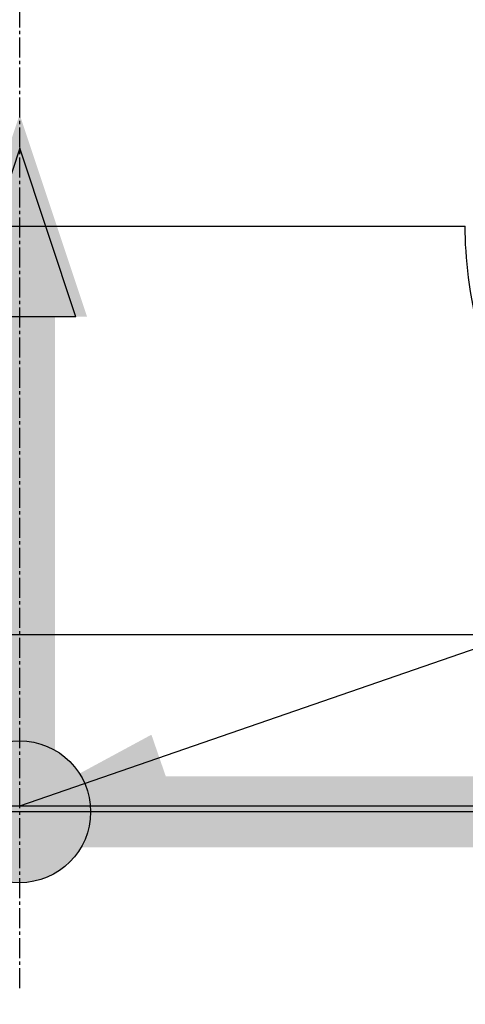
# Model space of a CAD drawing. Header units: millimetres. Extents: x 0 to 4378, y 0 to 2376.
# Tile 148 of 256: x 1612 to 1650, y 484 to 567. Entities that reach past the tile are written whole.
import ezdxf

# ---------------------------------------------------------------- set-up
doc = ezdxf.new("R2010")
doc.units = ezdxf.units.MM
doc.header["$LTSCALE"] = 0.2
doc.linetypes.add('CENTER2', pattern=[1.125, 0.75, -0.125, 0.125, -0.125])
for name, color, linetype in [('02_Center Line', 1, 'CENTER2'), ('07_Special Line2', 76, 'Continuous'), ('12_Before Rev.Num.', 5, 'Continuous')]:
    doc.layers.add(name, color=color, linetype=linetype)
doc.layers.add('14_Mark', color=7, linetype='Continuous', true_color=0xe03c31)
doc.styles.add('Rainbow-4.0 Style', font='malgunsl.ttf')
doc.styles.add('Rainbow-5.0 Style', font='malgunsl.ttf')
doc.dimstyles.new('Rainbow-4.0 Style', dxfattribs={"dimtxt": 3.5, "dimasz": 2.5, "dimexe": 1, "dimexo": 1, "dimgap": 1, "dimtad": 1, "dimdsep": 46, "dimtxsty": 'Rainbow-4.0 Style', "dimcen": 0, "dimclrd": 251, "dimclre": 251, "dimclrt": 7, "dimazin": 3, "dimtp": 0.1, "dimtm": 0.1000000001, "dimtfac": 0.61, "dimtmove": 0, "dimatfit": 3, "dimfxl": 1, "dimlwd": -1, "dimlwe": -1, "dimarcsym": 1})
doc.dimstyles.new('Rainbow-5.0 Style', dxfattribs={"dimtxt": 4.5, "dimasz": 2.5, "dimexe": 1, "dimexo": 1, "dimgap": 1, "dimtad": 1, "dimdsep": 46, "dimtxsty": 'Rainbow-5.0 Style', "dimcen": 0, "dimclrd": 251, "dimclre": 251, "dimclrt": 7, "dimazin": 3, "dimtp": 0.1, "dimtm": 0.1000000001, "dimtfac": 0.61, "dimtmove": 0, "dimatfit": 3, "dimfxl": 1, "dimlwd": -1, "dimlwe": -1, "dimarcsym": 1})

# ---------------------------------------------------------------- blocks, each defined once
blk = doc.blocks.new('*D120')
at = {"color": 251, "linetype": 'ByBlock', "transparency": 16777216}
for p, q in [((1525.713394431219, 494.9148711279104), (1525.713394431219, 430.9026825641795)), ((1698.573711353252, 494.9148711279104), (1698.573711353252, 430.9026825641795)), ((1538.213394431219, 435.9026825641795), (1686.073711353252, 435.9026825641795))]:
    blk.add_line(p, q, dxfattribs=at)
at = {"color": 251, "transparency": 16777216}
for points in [[(1538.213394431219, 437.9860158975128), (1538.213394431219, 433.8193492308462), (1525.713394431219, 435.9026825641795)], [(1686.073711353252, 437.9860158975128), (1686.073711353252, 433.8193492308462), (1698.573711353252, 435.9026825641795)]]:
    blk.add_solid(points, dxfattribs=at)
at = {"layer": 'Defpoints', "color": 0, "transparency": 16777216}
for p in [(1525.713394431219, 499.9148711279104), (1698.573711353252, 499.9148711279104), (1698.573711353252, 435.9026825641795)]:
    blk.add_point(p, dxfattribs=at)
at = {"color": 7, "transparency": 16777216, "insert": (1612.143552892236, 450.3307926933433), "char_height": 17.5, "attachment_point": 5, "style": 'Rainbow-4.0 Style'}
blk.add_mtext('%%c173', dxfattribs=at)
blk = doc.blocks.new('A$C078f5041')
for p, q in [((-37.69948853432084, 49.53608112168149), (37.69948853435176, 49.53608112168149)), ((-45.26289462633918, 14.99258666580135), (45.26289462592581, 14.99258666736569)), ((-86.41270871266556, 0.4996954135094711), (86.41270871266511, 0.4996954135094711)), ((85.93015846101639, 0), (-85.93015846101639, 0))]:
    blk.add_line(p, q)
blk.add_open_spline([(38.92745938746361, 40.24699709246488), (38.05385283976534, 43.73478278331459), (37.67573479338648, 46.83114412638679), (37.69948852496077, 49.53608112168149)], degree=3)
at = {"layer": '02_Center Line', "ltscale": 11.28827476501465}
blk.add_line((-2.273736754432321e-13, -14.92188688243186), (-2.273736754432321e-13, 260.0834934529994), dxfattribs=at)
blk = doc.blocks.new('A$Cc30e0e7f')
at = {"layer": '12_Before Rev.Num.'}
blk.add_hatch(color=256, dxfattribs=at).paths.add_polyline_path([(0, 49.15599999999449), (-4.751999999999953, 34.89999999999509), (4.751999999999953, 34.89999999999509)])
at = {"layer": '14_Mark'}
h = blk.add_hatch(color=256, dxfattribs=at)
h.dxf.hatch_style = 1
h.paths.add_polyline_path([(5.000000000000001, -5.551115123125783e-17, 1), (-5, 0, 1)])
at = {"layer": '07_Special Line2', "const_width": 5}
blk.add_lwpolyline([(34.90000000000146, 0), (0, 0)], dxfattribs=at)
at = {"layer": '12_Before Rev.Num.'}
for p, q in [((0, 46.78000000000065), (-3.960000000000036, 34.90000000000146)), ((3.960000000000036, 34.90000000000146), (0, 46.78000000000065)), ((3.960000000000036, 34.90000000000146), (-3.960000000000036, 34.90000000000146))]:
    blk.add_line(p, q, dxfattribs=at)
at = {"layer": '12_Before Rev.Num.', "const_width": 5}
blk.add_lwpolyline([(0, 34.90000000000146), (0, 0)], dxfattribs=at)
at = {"layer": '14_Mark'}
blk.add_circle((0, 0), 5, dxfattribs=at)

msp = doc.modelspace()

# ---------------------------------------------------------------- block references
msp.add_blockref('A$C078f5041', (1612.143552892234, 499.9148711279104))
at = {"xscale": 1.2, "yscale": 1.2, "zscale": 1.2}
msp.add_blockref('A$Cc30e0e7f', (1612.143552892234, 499.9148711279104), dxfattribs=at)

# ---------------------------------------------------------------- dimensions: what is measured, and where the dimension line sits
dim = msp.add_linear_dim(base=(1698.573711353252, 435.9026825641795), p1=(1525.713394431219, 499.9148711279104), p2=(1698.573711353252, 499.9148711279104), text='%%c173', dimstyle='Rainbow-4.0 Style', override={"dimscale": 5})
dim.commit()
dim.dimension.update_dxf_attribs({"geometry": '*D120', "text_midpoint": (1612.143552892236, 450.3307926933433)})

# ---------------------------------------------------------------- leaders
at = {"annotation_type": 0, "has_hookline": 1, "hookline_direction": 0, "text_width": 41.91978246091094}
msp.add_leader([(1612.143552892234, 500.414566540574), (1905.198459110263, 601.6024672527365), (1917.698459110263, 601.6024672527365)], dimstyle='Rainbow-5.0 Style', override={"dimscale": 5, "dimgap": 1, "dimtad": 1}, dxfattribs=at)

doc.saveas('drawing.dxf')
